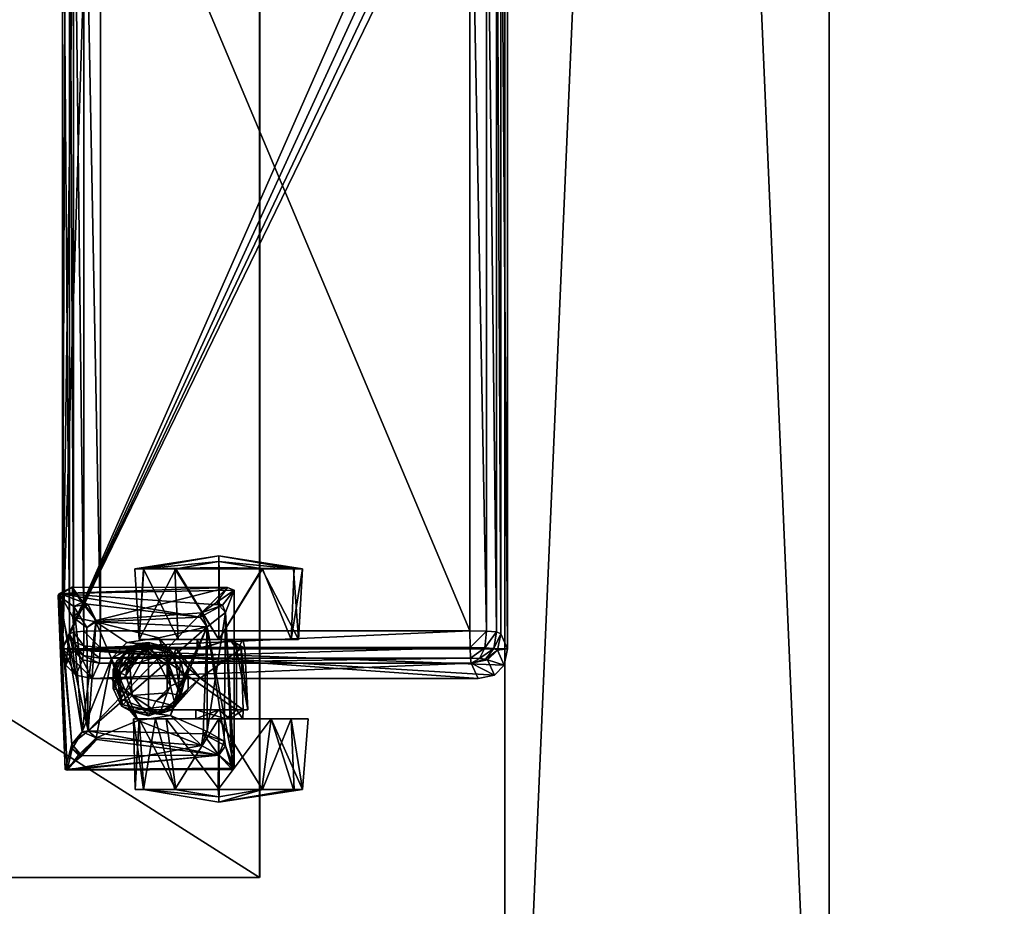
# Model space of a CAD drawing. Header units: inches. Extents: x 491 to 729, y -143 to 65.
# Tile 246 of 256: x 619.45 to 627.82, y -28.81 to -21.28. Entities that reach past the tile are written whole.
import ezdxf

# ---------------------------------------------------------------- set-up
doc = ezdxf.new("R2010")
doc.units = ezdxf.units.IN
doc.header["$MEASUREMENT"] = 0
doc.layers.add('A-FURN', color=7, linetype='Continuous')
for name, color, linetype, true_color in [('CET color Grey2', 7, 'Continuous', 0x060606), ('CET color Grey23', 7, 'Continuous', 0x393c39), ('CET color Grey30', 7, 'Continuous', 0x594d3d), ('CET color Grey8', 7, 'Continuous', 0x161614), ('CET color tan', 7, 'Continuous', 0xd4b38d)]:
    doc.layers.add(name, color=color, linetype=linetype, true_color=true_color)

# ---------------------------------------------------------------- blocks, each defined once
blk = doc.blocks.new('*C88')
at = {"layer": 'CET color Grey2', "linetype": 'Continuous'}
mesh = blk.add_polyface(dxfattribs=at)
corners = [(9.9769, 18.9769, 1.2067), (9.3769, 19.002, 1.1254), (9.3769, 18.7336, 1.3965), (9.3665, 18.362, 0.0325), (9.3769, 18.7274, 0.12), (9.9769, 18.362, 0), (9.266, 18.362, 0.76), (9.3769, 18.9985, 0.3884), (9.9769, 19.0392, 0.415), (9.3769, 19.0748, 0.9473), (10.5751, 18.6088, 0.6016), (10.0531, 18.5848, 0.5685), (10.0531, 18.5517, 0.9754), (9.9769, 18.362, 1.52), (9.9769, 18.5677, 0.76), (9.3136, 18.362, 1.3041), (9.9769, 18.4829, 0.9264), (9.5582, 18.493, 1.6849), (9.7475, 18.4182, 1.7674), (11.07, 18.493, 1.7674), (9.7475, 18.4182, 1.6849), (9.9769, 18.4554, 0.5767), (9.3769, 18.3656, 1.497), (10.0531, 18.5284, 0.8809), (10.0531, 18.5129, 0.5319), (10.0531, 18.2166, 0.6146), (9.8702, 18.2648, 1.7674), (10.0531, 18.1788, 0.8533), (10.3047, 18.2053, 0.9896), (10.5751, 18.5692, 0.9647), (9.5348, 18.4367, 1.7674), (9.6624, 18.3426, 1.7674), (9.6869, 18.3931, 1.6849), (10.5751, 18.5129, 0.5319), (10.0531, 18.0016, 1.0237)]
mesh.append_faces([[corners[k] for k in face] for face in [(0, 1, 2, 0), (3, 4, 5, 3), (6, 7, 3, 6), (8, 9, 0, 8), (10, 11, 12, 10), (0, 2, 13, 0), (8, 7, 9, 8), (6, 9, 7, 6), (2, 1, 15, 2), (17, 18, 19, 17), (20, 17, 19, 20), (5, 4, 8, 5), (22, 13, 2, 22), (2, 15, 22, 2), (11, 14, 23, 11), (21, 24, 25, 21), (1, 6, 15, 1), (7, 8, 4, 7), (7, 4, 3, 7), (23, 16, 27, 23), (16, 23, 14, 16), (12, 28, 29, 12), (30, 31, 17, 30), (14, 11, 21, 14), (20, 18, 32, 20), (6, 1, 9, 6), (9, 1, 0, 9), (24, 10, 33, 24), (21, 11, 24, 21), (11, 10, 24, 11), (31, 32, 18, 31), (17, 31, 18, 17)]])
mesh.append_faces([[corners[k] for k in face] for face in [(0, 14, 8, 0), (13, 16, 0, 13), (8, 21, 5, 8)]], dxfattribs={"vtx0": -1, "vtx1": -1, "vtx3": -1})
mesh.append_faces([[corners[k] for k in face] for face in [(0, 16, 14, 0), (8, 14, 21, 8), (23, 34, 12, 23)]], dxfattribs={"vtx0": -1, "vtx2": -1, "vtx3": -1})
mesh.append_faces([[corners[k] for k in face] for face in [(20, 26, 18, 20), (32, 17, 20, 32)]], dxfattribs={"vtx0": -1, "vtx3": -1})
mesh.append_faces([[corners[k] for k in face] for face in [(12, 11, 23, 12)]], dxfattribs={"vtx2": -1})
mesh = blk.add_polyface(dxfattribs=at)
corners = [(11.2513, 18.7342, 0.1239), (10.6513, 18.9769, 0.3133), (11.2513, 19.0024, 0.3952), (11.2513, 18.9981, 1.1322), (10.6513, 18.8087, 1.3748), (11.2513, 18.7268, 1.4004), (11.3592, 18.362, 0.8967), (11.2513, 19.075, 0.5734), (11.2513, 19.0728, 0.9549), (10.6513, 19.122, 0.76), (10.5751, 18.6088, 0.6016), (10.0531, 18.5517, 0.9754), (10.5751, 18.5692, 0.9647), (10.6513, 18.362, 0), (10.6513, 18.5677, 0.76), (10.6513, 18.4256, 0.5644), (11.07, 18.493, 1.7674), (9.7475, 18.4182, 1.7674), (9.8702, 18.2648, 1.7674), (11.2513, 18.3577, 1.497), (11.3146, 18.362, 1.3041), (10.6513, 18.4554, 0.9432), (10.5751, 18.362, 0.9656), (10.5751, 18.5129, 0.5319), (10.8419, 18.4088, 1.6849), (11.0807, 18.4755, 1.6849), (10.9611, 18.3622, 1.6849), (9.7475, 18.4182, 1.6849), (10.8807, 18.4182, 1.7674), (10.9611, 18.3622, 1.7674), (11.2513, 18.3663, 0.023), (10.5751, 18.1664, 0.6964), (10.6513, 18.362, 1.52), (10.6513, 18.2985, 0.9556)]
mesh.append_faces([[corners[k] for k in face] for face in [(0, 1, 2, 0), (3, 4, 5, 3), (6, 0, 7, 6), (4, 8, 9, 4), (10, 11, 12, 10), (1, 0, 13, 1), (6, 3, 5, 6), (6, 7, 3, 6), (7, 9, 8, 7), (19, 20, 5, 19), (19, 5, 4, 19), (21, 12, 22, 21), (12, 14, 23, 12), (30, 13, 0, 30), (6, 30, 0, 6), (26, 29, 28, 26), (15, 31, 23, 15), (15, 23, 14, 15), (9, 7, 1, 9), (32, 19, 4, 32), (16, 25, 27, 16), (12, 21, 14, 12), (7, 8, 3, 7), (3, 8, 4, 3), (5, 20, 6, 5), (12, 23, 10, 12), (26, 28, 24, 26), (21, 22, 33, 21), (0, 2, 7, 0), (7, 2, 1, 7)]])
mesh.append_faces([[corners[k] for k in face] for face in [(18, 28, 16, 18)]], dxfattribs={"vtx0": -1, "vtx1": -1, "vtx2": -1, "vtx3": -1})
mesh.append_faces([[corners[k] for k in face] for face in [(14, 1, 15, 14), (24, 25, 26, 24), (21, 4, 14, 21)]], dxfattribs={"vtx0": -1, "vtx1": -1, "vtx3": -1})
mesh.append_faces([[corners[k] for k in face] for face in [(14, 4, 9, 14), (15, 1, 13, 15), (24, 27, 25, 24), (16, 28, 29, 16), (14, 9, 1, 14), (21, 32, 4, 21)]], dxfattribs={"vtx0": -1, "vtx2": -1, "vtx3": -1})
mesh.append_faces([[corners[k] for k in face] for face in [(16, 17, 18, 16)]], dxfattribs={"vtx2": -1})
mesh = blk.add_polyface(dxfattribs=at)
corners = [(10.6513, 18.4256, 0.5644), (10.6513, 17.9153, 0.1451), (10.6513, 18.1664, 0.6964), (11.2513, 17.9898, 1.3961), (10.6513, 18.362, 1.52), (10.6513, 17.8246, 1.2974), (10.5751, 18.1664, 0.6964), (10.5751, 17.9136, 0.5604), (10.5751, 18.5129, 0.5319), (10.3954, 18.0161, 1.5753), (9.8702, 18.2648, 1.6849), (10.6241, 17.9519, 1.6674), (10.5751, 17.7659, 0.5305), (10.0531, 17.7659, 0.5306), (11.3592, 18.362, 0.8967), (11.2513, 17.7259, 0.3878), (11.2513, 18.3663, 0.023), (11.2513, 18.3577, 1.497), (11.2513, 17.7216, 1.1247), (11.2513, 17.9972, 0.1196), (10.758, 18.2648, 1.6849), (9.7475, 18.4182, 1.6849), (10.8419, 18.4088, 1.6849), (10.8807, 18.4182, 1.7674), (9.8702, 18.2648, 1.7674), (10.7789, 18.2307, 1.7674), (10.6513, 18.2985, 0.9556), (11.3146, 18.362, 1.3041), (10.5751, 17.9626, 1.0544), (10.5751, 18.362, 0.9656), (10.5349, 17.9867, 1.5522), (10.3141, 18.0782, 1.4512), (10.3141, 18.0782, 1.5522), (11.07, 18.493, 1.7674), (10.9611, 18.3622, 1.7674), (11.0807, 17.0563, 1.7674), (10.4544, 18.0413, 1.3655), (10.3967, 18.1032, 1.0279), (10.217, 18.0993, 1.0279), (10.6513, 18.4554, 0.9432), (10.5751, 18.5692, 0.9647), (10.8783, 18.215, 1.6849), (10.5426, 17.9944, 1.4661), (10.3047, 18.2053, 0.9896), (10.9611, 18.3622, 1.6849), (11.0807, 18.4755, 1.6849), (11.0886, 17.0752, 1.6849), (10.6513, 18.362, 0)]
mesh.append_faces([[corners[k] for k in face] for face in [(3, 4, 5, 3), (9, 10, 11, 9), (8, 12, 13, 8), (14, 15, 16, 14), (17, 4, 3, 17), (14, 18, 15, 14), (16, 19, 1, 16), (27, 17, 3, 27), (30, 31, 32, 30), (36, 37, 38, 36), (20, 11, 10, 20), (41, 11, 20, 41), (3, 18, 27, 3), (41, 25, 34, 41), (42, 31, 30, 42), (37, 28, 43, 37), (37, 36, 28, 37), (40, 43, 28, 40), (34, 44, 41, 34), (45, 33, 46, 45), (22, 25, 20, 22), (25, 41, 20, 25), (2, 6, 0, 2), (2, 29, 6, 2), (47, 16, 1, 47), (30, 32, 9, 30), (18, 14, 27, 18), (25, 22, 23, 25), (26, 29, 2, 26)]])
mesh.append_faces([[corners[k] for k in face] for face in [(0, 1, 2, 0), (6, 7, 8, 6), (20, 21, 22, 20), (23, 24, 25, 23), (2, 5, 26, 2), (33, 34, 35, 33), (26, 4, 39, 26)]], dxfattribs={"vtx0": -1, "vtx1": -1, "vtx3": -1})
mesh.append_faces([[corners[k] for k in face] for face in [(26, 5, 4, 26), (28, 6, 29, 28), (0, 47, 1, 0)]], dxfattribs={"vtx0": -1, "vtx2": -1, "vtx3": -1})
mesh.append_faces([[corners[k] for k in face] for face in [(28, 29, 40, 28), (8, 7, 12, 8)]], dxfattribs={"vtx0": -1, "vtx3": -1})
mesh = blk.add_polyface(dxfattribs=at)
corners = [(10.3047, 18.2053, 0.9896), (10.217, 18.0993, 1.0279), (10.3967, 18.1032, 1.0279), (9.3769, 17.9905, 0.1235), (9.9769, 18.362, 0), (9.9769, 18.017, 0.0828), (10.0531, 18.0016, 1.0237), (10.0531, 18.2166, 0.6146), (10.0531, 17.9136, 0.5604), (10.0531, 18.5517, 0.9754), (10.5751, 18.5129, 0.5319), (10.0531, 17.7659, 0.5306), (10.0531, 18.5129, 0.5319), (9.3769, 17.722, 0.3945), (9.266, 18.362, 0.76), (9.3665, 18.362, 0.0325), (9.9769, 18.4554, 0.5767), (9.9769, 18.1788, 0.6666), (9.9769, 18.362, 1.52), (9.3769, 17.9966, 1.4), (9.9769, 17.6849, 1.105), (9.3769, 18.3656, 1.497), (9.9769, 18.2166, 0.9054), (9.9769, 18.4829, 0.9264), (10.0531, 18.1788, 0.8533), (10.0531, 18.5284, 0.8809), (10.0956, 17.9844, 1.3655), (10.4544, 18.0413, 1.3655), (9.3769, 17.6492, 0.5726), (9.3769, 17.7255, 1.1315), (9.3136, 18.362, 1.3041), (9.8702, 18.2648, 1.6849), (9.8277, 17.3169, 1.6849), (9.7888, 18.2056, 1.6849), (10.758, 18.2648, 1.6849), (9.7475, 18.4182, 1.6849), (10.3141, 18.0782, 1.4512), (10.0437, 17.9221, 1.4512), (10.158, 18.0364, 1.5522), (9.6869, 18.3931, 1.6849), (9.587, 17.01, 1.6849), (9.5582, 18.493, 1.6849), (9.5348, 18.4367, 1.7674), (9.7499, 18.215, 1.7674), (9.6624, 18.3426, 1.7674), (9.8702, 18.2648, 1.7674), (10.3141, 18.0782, 1.5522), (10.3954, 18.0161, 1.5753)]
mesh.append_faces([[corners[k] for k in face] for face in [(0, 1, 2, 0), (3, 4, 5, 3), (9, 6, 0, 9), (10, 11, 12, 10), (13, 14, 15, 13), (18, 19, 20, 18), (21, 19, 18, 21), (1, 26, 27, 1), (14, 28, 29, 14), (30, 19, 21, 30), (36, 37, 38, 36), (15, 4, 3, 15), (3, 13, 15, 3), (14, 29, 30, 14), (43, 39, 44, 43), (33, 45, 31, 33), (42, 41, 40, 42), (46, 38, 47, 46), (38, 46, 36, 38), (14, 13, 28, 14), (33, 39, 43, 33), (33, 43, 45, 33), (26, 1, 6, 26), (6, 1, 0, 6), (24, 23, 22, 24), (24, 22, 17, 24), (17, 7, 24, 17), (16, 7, 17, 16)]])
mesh.append_faces([[corners[k] for k in face] for face in [(6, 7, 8, 6), (12, 8, 7, 12), (24, 6, 25, 24), (4, 16, 5, 4)]], dxfattribs={"vtx0": -1, "vtx1": -1, "vtx3": -1})
mesh.append_faces([[corners[k] for k in face] for face in [(5, 16, 17, 5), (18, 22, 23, 18), (39, 40, 41, 39), (6, 24, 7, 6)]], dxfattribs={"vtx0": -1, "vtx2": -1, "vtx3": -1})
mesh.append_faces([[corners[k] for k in face] for face in [(42, 43, 44, 42), (8, 12, 11, 8)]], dxfattribs={"vtx0": -1, "vtx3": -1})
mesh.append_faces([[corners[k] for k in face] for face in [(31, 32, 33, 31)]], dxfattribs={"vtx1": -1})
mesh.append_faces([[corners[k] for k in face] for face in [(34, 31, 35, 34), (35, 31, 45, 35)]], dxfattribs={"vtx2": -1})
mesh = blk.add_polyface(dxfattribs=at)
corners = [(11.2513, 17.7216, 1.1247), (10.6513, 17.6392, 0.9948), (11.2513, 17.6513, 0.5651), (10.6648, 17.6783, 1.6674), (10.5001, 17.5799, 1.5753), (10.5845, 17.6098, 1.5522), (10.6513, 17.6849, 0.415), (10.8783, 18.215, 1.6849), (10.813, 17.322, 1.6849), (10.7549, 17.254, 1.7674), (10.9611, 18.3622, 1.7674), (10.7789, 18.2307, 1.7674), (10.826, 17.3252, 1.7674), (10.9663, 17.1993, 1.7674), (11.0886, 17.0752, 1.6849), (10.6513, 18.1664, 0.6964), (10.9611, 18.3622, 1.6849), (11.0807, 18.4755, 1.6849), (11.2513, 17.9972, 0.1196), (10.6513, 17.9153, 0.1451), (10.6264, 17.7659, 1.4512), (10.5426, 17.9944, 1.4661), (10.6264, 17.7659, 1.5522), (11.0807, 17.0563, 1.7674), (10.8674, 17.1147, 1.7674), (9.6045, 16.9993, 1.7674), (10.9611, 17.1697, 1.6849), (10.9072, 17.1179, 1.6849), (9.587, 17.01, 1.6849), (11.2513, 17.7259, 0.3878), (11.2513, 18.3663, 0.023), (10.6513, 17.8246, 1.2974), (11.2513, 17.9898, 1.3961), (11.07, 18.493, 1.7674), (10.7631, 17.2018, 1.6849), (10.6241, 17.9519, 1.6674), (10.1386, 17.4499, 1.6674)]
mesh.append_faces([[corners[k] for k in face] for face in [(0, 1, 2, 0), (3, 4, 5, 3), (2, 1, 6, 2), (3, 7, 8, 3), (18, 6, 19, 18), (20, 21, 22, 20), (8, 26, 13, 8), (29, 6, 18, 29), (29, 18, 30, 29), (31, 0, 32, 31), (14, 23, 28, 14), (14, 33, 23, 14), (24, 34, 9, 24), (8, 13, 12, 8), (13, 26, 27, 13), (0, 2, 29, 0), (29, 2, 6, 29), (35, 7, 3, 35), (5, 35, 3, 5), (8, 9, 34, 8), (34, 36, 8, 34), (27, 34, 24, 27), (27, 24, 13, 27), (1, 0, 31, 1), (8, 12, 9, 8), (5, 20, 22, 5)]])
mesh.append_faces([[corners[k] for k in face] for face in [(10, 13, 23, 10)]], dxfattribs={"vtx0": -1, "vtx1": -1, "vtx2": -1, "vtx3": -1})
mesh.append_faces([[corners[k] for k in face] for face in [(14, 16, 17, 14), (26, 14, 27, 26), (8, 14, 26, 8), (16, 14, 7, 16)]], dxfattribs={"vtx0": -1, "vtx1": -1, "vtx3": -1})
mesh.append_faces([[corners[k] for k in face] for face in [(9, 10, 11, 9), (10, 12, 13, 10), (15, 6, 1, 15), (15, 19, 6, 15), (24, 25, 23, 24), (27, 14, 28, 27), (23, 13, 24, 23), (15, 1, 31, 15), (10, 9, 12, 10)]], dxfattribs={"vtx0": -1, "vtx2": -1, "vtx3": -1})
mesh.append_faces([[corners[k] for k in face] for face in [(8, 7, 14, 8)]], dxfattribs={"vtx1": -1, "vtx2": -1})
mesh = blk.add_polyface(dxfattribs=at)
corners = [(9.7499, 18.215, 1.7674), (9.8152, 17.322, 1.7674), (10.7549, 17.254, 1.7674), (9.9634, 17.8536, 1.6674), (9.8702, 18.2648, 1.6849), (10.3954, 18.0161, 1.5753), (9.8277, 17.3169, 1.6849), (9.9769, 17.6849, 1.105), (9.9769, 18.2166, 0.9054), (9.9769, 18.362, 1.52), (9.9769, 18.017, 0.0828), (9.3769, 17.722, 0.3945), (9.3769, 17.9905, 0.1235), (10.0437, 17.9221, 1.4512), (10.0018, 17.7659, 1.4512), (10.0437, 17.9221, 1.5522), (10.1279, 17.8264, 1.4281), (10.1991, 17.6076, 1.3655), (10.0202, 17.6704, 1.3655), (10.0531, 18.0016, 1.0237), (10.0531, 17.9136, 0.5604), (9.9769, 17.6849, 0.415), (9.3769, 17.7255, 1.1315), (9.3769, 17.6492, 0.5726), (9.8702, 18.2648, 1.7674), (10.0531, 17.7659, 0.5306), (10.5751, 17.7659, 0.5305), (10.4849, 17.5308, 0.5487), (9.5348, 18.4367, 1.7674), (10.0125, 17.6851, 1.5522), (10.0041, 17.58, 1.6674), (10.158, 18.0364, 1.5522), (9.7888, 18.2056, 1.6849), (9.587, 17.01, 1.6849), (9.6869, 18.3931, 1.6849), (10.0956, 17.9844, 1.3655), (9.9769, 18.1788, 0.6666), (10.3746, 17.9521, 1.4281), (10.199, 17.9243, 1.3655), (9.3769, 17.9966, 1.4), (9.3136, 18.362, 1.3041), (10.3141, 18.0782, 1.4512), (10.2835, 17.5726, 1.4281), (10.0437, 17.6098, 1.4512), (10.4544, 18.0413, 1.3655), (9.5332, 17.1156, 1.7674)]
mesh.append_faces([[corners[k] for k in face] for face in [(3, 4, 5, 3), (3, 6, 4, 3), (10, 11, 12, 10), (13, 14, 15, 13), (14, 16, 17, 14), (18, 19, 20, 18), (21, 22, 23, 21), (25, 26, 27, 25), (15, 14, 29, 15), (7, 22, 21, 7), (15, 30, 3, 15), (3, 5, 31, 3), (16, 18, 17, 16), (35, 19, 18, 35), (30, 15, 29, 30), (13, 37, 16, 13), (13, 16, 14, 13), (15, 3, 31, 15), (31, 13, 15, 31), (16, 35, 18, 16), (37, 38, 16, 37), (22, 7, 39, 22), (22, 39, 40, 22), (41, 37, 13, 41), (21, 11, 10, 21), (14, 17, 42, 14), (23, 11, 21, 23), (14, 43, 29, 14), (14, 42, 43, 14), (38, 35, 16, 38), (28, 33, 45, 28), (18, 20, 25, 18)]])
mesh.append_faces([[corners[k] for k in face] for face in [(0, 1, 2, 0), (1, 0, 28, 1)]], dxfattribs={"vtx0": -1, "vtx1": -1, "vtx2": -1, "vtx3": -1})
mesh.append_faces([[corners[k] for k in face] for face in [(7, 8, 9, 7), (21, 8, 7, 21), (32, 33, 34, 32), (10, 36, 21, 10)]], dxfattribs={"vtx0": -1, "vtx1": -1, "vtx3": -1})
mesh.append_faces([[corners[k] for k in face] for face in [(2, 24, 0, 2), (21, 36, 8, 21)]], dxfattribs={"vtx0": -1, "vtx2": -1, "vtx3": -1})
mesh.append_faces([[corners[k] for k in face] for face in [(38, 44, 35, 38)]], dxfattribs={"vtx0": -1, "vtx3": -1})
mesh = blk.add_polyface(dxfattribs=at)
corners = [(10.1386, 17.4499, 1.6674), (10.7631, 17.2018, 1.6849), (9.8277, 17.3169, 1.6849), (10.0041, 17.58, 1.6674), (9.9634, 17.8536, 1.6674), (10.0202, 17.6704, 1.3655), (10.0777, 17.5703, 0.5767), (10.3141, 17.4569, 1.3655), (10.3505, 17.4776, 0.5487), (9.7863, 17.123, 1.6849), (9.6971, 17.13, 1.7674), (10.7549, 17.254, 1.7674), (9.8744, 17.2406, 1.7674), (9.6782, 17.2496, 1.6849), (9.7888, 18.2056, 1.6849), (9.8152, 17.322, 1.7674), (9.5348, 18.4367, 1.7674), (9.5332, 17.1156, 1.7674), (9.6045, 16.9993, 1.7674), (10.8674, 17.1147, 1.7674), (10.158, 17.4955, 1.5522), (10.2333, 17.4643, 1.4512), (10.3141, 17.5029, 1.5753), (10.0437, 17.6098, 1.4512), (9.587, 17.01, 1.6849), (9.6619, 17.1993, 1.7674), (10.0531, 17.7659, 0.5306), (10.2175, 17.5218, 0.5324), (10.0125, 17.6851, 1.5522), (10.2835, 17.5726, 1.4281), (10.1991, 17.6076, 1.3655), (10.4849, 17.5308, 0.5487), (10.5001, 17.5799, 1.5753), (11.0807, 17.0563, 1.7674), (10.3949, 17.4643, 1.4512)]
mesh.append_faces([[corners[k] for k in face] for face in [(0, 1, 2, 0), (3, 2, 4, 3), (5, 6, 7, 5), (8, 7, 6, 8), (20, 21, 22, 20), (23, 21, 20, 23), (6, 5, 26, 6), (26, 27, 6, 26), (0, 28, 22, 0), (23, 29, 21, 23), (12, 9, 10, 12), (26, 31, 27, 26), (9, 12, 2, 9), (2, 15, 13, 2), (25, 13, 15, 25), (13, 10, 9, 13), (0, 22, 32, 0), (18, 24, 33, 18), (28, 20, 22, 28), (28, 23, 20, 28), (28, 0, 3, 28), (2, 3, 0, 2), (2, 12, 15, 2), (24, 18, 17, 24), (27, 8, 6, 27), (21, 34, 22, 21), (13, 25, 10, 13)]])
mesh.append_faces([[corners[k] for k in face] for face in [(9, 1, 24, 9), (14, 13, 24, 14), (11, 10, 18, 11)]], dxfattribs={"vtx0": -1, "vtx1": -1, "vtx2": -1, "vtx3": -1})
mesh.append_faces([[corners[k] for k in face] for face in [(10, 11, 12, 10), (13, 14, 2, 13), (9, 24, 13, 9), (18, 10, 17, 18)]], dxfattribs={"vtx0": -1, "vtx1": -1, "vtx3": -1})
mesh.append_faces([[corners[k] for k in face] for face in [(15, 16, 17, 15), (18, 19, 11, 18), (17, 25, 15, 17), (11, 15, 12, 11), (17, 10, 25, 17)]], dxfattribs={"vtx0": -1, "vtx2": -1, "vtx3": -1})
mesh.append_faces([[corners[k] for k in face] for face in [(2, 1, 9, 2)]], dxfattribs={"vtx1": -1})
mesh.append_faces([[corners[k] for k in face] for face in [(30, 5, 7, 30)]], dxfattribs={"vtx2": -1})
mesh = blk.add_polyface(dxfattribs=at)
corners = [(10.3505, 17.4776, 0.5487), (10.5326, 17.5474, 1.3655), (10.3141, 17.4569, 1.3655), (10.6648, 17.6783, 1.6674), (10.813, 17.322, 1.6849), (10.1386, 17.4499, 1.6674), (10.7549, 17.254, 1.7674), (10.7789, 18.2307, 1.7674), (9.8702, 18.2648, 1.7674), (10.4292, 17.9243, 1.3655), (10.4544, 18.0413, 1.3655), (10.199, 17.9243, 1.3655), (10.5751, 17.9626, 1.0544), (10.608, 17.8614, 1.3655), (10.5751, 17.9136, 0.5604), (10.3746, 17.9521, 1.4281), (10.5001, 17.5799, 1.5753), (10.9072, 17.1179, 1.6849), (9.587, 17.01, 1.6849), (10.7631, 17.2018, 1.6849), (10.5426, 17.5374, 1.4661), (10.5845, 17.6098, 1.5522), (10.5003, 17.8264, 1.4281), (10.5426, 17.9944, 1.4661), (10.4849, 17.5308, 0.5487), (10.5751, 17.7659, 0.5305), (10.5751, 18.1664, 0.6964), (10.3949, 17.4643, 1.4512), (10.3141, 17.5029, 1.5753), (10.6241, 17.9519, 1.6674), (10.5349, 17.9867, 1.5522), (10.2835, 17.5726, 1.4281), (10.4525, 17.6275, 1.3655), (10.4525, 17.6275, 1.4281), (10.6264, 17.7659, 1.4512), (10.1991, 17.6076, 1.3655), (10.6264, 17.7659, 1.5522), (10.3141, 18.0782, 1.4512), (10.3954, 18.0161, 1.5753), (10.2175, 17.5218, 0.5324), (10.2333, 17.4643, 1.4512)]
mesh.append_faces([[corners[k] for k in face] for face in [(0, 1, 2, 0), (3, 4, 5, 3), (12, 13, 14, 12), (11, 15, 9, 11), (3, 5, 16, 3), (20, 21, 16, 20), (22, 15, 23, 22), (24, 25, 1, 24), (27, 20, 28, 27), (13, 12, 10, 13), (29, 21, 30, 29), (25, 13, 1, 25), (31, 32, 33, 31), (27, 33, 20, 27), (20, 34, 21, 20), (31, 33, 27, 31), (33, 32, 22, 33), (22, 23, 34, 22), (36, 23, 30, 36), (24, 1, 0, 24), (28, 20, 16, 28), (15, 37, 23, 15), (33, 22, 34, 33), (33, 34, 20, 33), (31, 35, 32, 31), (13, 25, 14, 13), (29, 30, 38, 29), (39, 24, 0, 39), (27, 40, 31, 27), (22, 9, 15, 22), (32, 9, 22, 32), (21, 36, 30, 21)]])
mesh.append_faces([[corners[k] for k in face] for face in [(6, 7, 8, 6)]], dxfattribs={"vtx0": -1, "vtx1": -1, "vtx2": -1, "vtx3": -1})
mesh.append_faces([[corners[k] for k in face] for face in [(9, 10, 11, 9), (17, 18, 19, 17), (14, 26, 12, 14), (32, 13, 9, 32)]], dxfattribs={"vtx0": -1, "vtx1": -1, "vtx3": -1})
mesh.append_faces([[corners[k] for k in face] for face in [(2, 32, 35, 2), (9, 13, 10, 9), (32, 1, 13, 32), (32, 2, 1, 32)]], dxfattribs={"vtx0": -1, "vtx2": -1, "vtx3": -1})
at = {"layer": 'CET color Grey30', "linetype": 'Continuous'}
mesh = blk.add_polyface(dxfattribs=at)
corners = [(0, 18.712, 1.795), (12, 18.712, 1.795), (12, 18.712, 19.497), (0, 18.712, 19.497)]
mesh.append_faces([[corners[k] for k in face] for face in [(0, 2, 3, 0), (1, 3, 2, 1)]], dxfattribs={"vtx0": -1, "vtx3": -1})
mesh.append_faces([[corners[k] for k in face] for face in [(0, 1, 2, 0), (1, 0, 3, 1)]], dxfattribs={"vtx2": -1})
mesh = blk.add_polyface(dxfattribs=at)
corners = [(12, 18.707, 19.497), (0, 18.707, 19.497), (0, 18.707, 20.122), (12, 18.707, 20.122), (0, -0.168, 19.497), (0, -0.168, 20.122), (12, -0.168, 19.497), (12, -0.168, 20.122)]
mesh.append_faces([[corners[k] for k in face] for face in [(0, 2, 3, 0), (1, 5, 2, 1), (1, 6, 4, 1), (5, 3, 2, 5), (4, 7, 5, 4), (6, 3, 7, 6)]], dxfattribs={"vtx0": -1, "vtx3": -1})
mesh.append_faces([[corners[k] for k in face] for face in [(0, 1, 2, 0), (1, 4, 5, 1), (1, 0, 6, 1), (5, 7, 3, 5), (4, 6, 7, 4), (6, 0, 3, 6)]], dxfattribs={"vtx2": -1})
mesh = blk.add_polyface(dxfattribs=at)
corners = [(11.999, 18.707, 1.795), (12, 0.707, 1.795), (11.999, 0.707, 1.795), (11.999, 0.707, 19.497), (12, 0.707, 19.497), (12, 18.707, 19.497)]
mesh.append_faces([[corners[k] for k in face] for face in [(0, 1, 2, 0), (3, 4, 5, 3), (1, 0, 5, 1), (1, 5, 4, 1), (0, 2, 3, 0), (0, 3, 5, 0)]])
mesh.append_faces([[corners[k] for k in face] for face in [(2, 4, 3, 2)]], dxfattribs={"vtx0": -1, "vtx3": -1})
mesh.append_faces([[corners[k] for k in face] for face in [(2, 1, 4, 2)]], dxfattribs={"vtx2": -1})
blk = doc.blocks.new('*C86')
at = {"layer": 'A-FURN', "linetype": 'Continuous', "rotation": 269.999999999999}
blk.add_blockref('*C88', (602.782, -16.5672, 0), dxfattribs=at)
blk = doc.blocks.new('*C37')
at = {"layer": 'CET color Grey23', "linetype": 'Continuous'}
mesh = blk.add_polyface(dxfattribs=at)
corners = [(31.85, 4.648, 37.414), (-31.85, 4.648, 37.414), (-31.85, 4.648, 39.146), (31.85, 4.648, 39.146), (-31.85, 1.892, 37.414), (-31.85, 1.892, 39.146), (31.85, 1.892, 37.414), (31.85, 1.892, 39.146)]
mesh.append_faces([[corners[k] for k in face] for face in [(0, 2, 3, 0), (1, 5, 2, 1), (1, 6, 4, 1), (5, 3, 2, 5), (4, 7, 5, 4), (6, 3, 7, 6)]], dxfattribs={"vtx0": -1, "vtx3": -1})
mesh.append_faces([[corners[k] for k in face] for face in [(0, 1, 2, 0), (1, 4, 5, 1), (1, 0, 6, 1), (5, 7, 3, 5), (4, 6, 7, 4), (6, 0, 3, 6)]], dxfattribs={"vtx2": -1})
at = {"layer": 'CET color Grey8', "linetype": 'Continuous'}
mesh = blk.add_polyface(dxfattribs=at)
corners = [(16.368, -1.5436, 37.737), (16.368, 1.5955, 37.737), (23.828, 1.5955, 37.737), (23.828, -1.5436, 37.737), (16.214, -1.864, 39.233), (16.3436, -1.8054, 37.9867), (23.8524, -1.8054, 37.9867), (23.982, -1.864, 39.233), (24.232, -1.614, 39.233), (24.1036, -1.555, 37.9857), (24.1036, 1.607, 37.9857), (24.232, 1.666, 39.233), (23.982, 1.916, 39.233), (23.8524, 1.8573, 37.9867), (16.3436, 1.8573, 37.9867), (16.214, 1.916, 39.233), (15.964, 1.666, 39.233), (16.0924, 1.607, 37.9857), (16.0924, -1.555, 37.9857), (15.964, -1.614, 39.233), (16.1282, -1.6751, 37.9092), (16.1203, -1.6941, 37.9863), (23.9686, -1.7739, 37.9094), (23.9919, -1.7775, 37.9861), (16.2274, 1.8259, 37.9094), (16.2041, 1.8295, 37.9861), (24.0678, 1.727, 37.9092), (24.0757, 1.746, 37.9863), (16.2263, -1.5449, 37.7646), (16.2263, 1.5967, 37.7646), (16.3653, 1.7357, 37.7647), (23.83, 1.7357, 37.7648), (23.9697, 1.5968, 37.7646), (23.9697, -1.5447, 37.7646), (23.8307, -1.6838, 37.7647), (16.366, -1.6838, 37.7648), (16.0751, -1.8363, 39.233), (16.204, -1.7776, 37.9866), (24.1209, -1.8363, 39.233), (24.2042, 1.8049, 39.233), (16.0751, 1.8882, 39.233), (16.1344, -1.5487, 37.8475), (16.1329, -1.6266, 37.863), (16.2241, -1.6695, 37.7894), (16.2167, -1.7471, 37.8634), (16.3579, -1.7711, 37.8481), (23.8388, -1.7711, 37.848), (23.9176, -1.7718, 37.8633), (23.9567, -1.6849, 37.7893), (24.0383, -1.6883, 37.863), (24.0616, -1.5486, 37.8475), (24.0757, -1.6941, 37.9858), (16.3572, 1.823, 37.848), (16.2784, 1.8237, 37.8633), (16.2393, 1.7368, 37.7893), (16.1577, 1.7402, 37.863), (16.1344, 1.6005, 37.8475), (16.1203, 1.746, 37.9858), (24.0616, 1.6006, 37.8475), (24.0631, 1.6785, 37.863), (23.9719, 1.7214, 37.7894), (23.9793, 1.799, 37.8634), (23.8381, 1.823, 37.8481), (23.992, 1.8295, 37.9866), (15.9918, -1.7529, 39.233), (24.2042, -1.7529, 39.233), (24.1209, 1.8882, 39.233), (15.9918, 1.8049, 39.233)]
mesh.append_faces([[corners[k] for k in face] for face in [(18, 20, 21, 18), (6, 22, 23, 6), (14, 24, 25, 14), (10, 26, 27, 10), (0, 28, 29, 0), (0, 29, 1, 0), (1, 30, 31, 1), (1, 31, 2, 1), (2, 32, 33, 2), (2, 33, 3, 2), (3, 34, 35, 3), (3, 35, 0, 3), (4, 36, 37, 4), (4, 37, 5, 4), (6, 23, 38, 6), (6, 38, 7, 6), (10, 27, 39, 10), (10, 39, 11, 10), (14, 25, 40, 14), (14, 40, 15, 14), (18, 41, 42, 18), (41, 28, 43, 41), (41, 43, 42, 41), (28, 0, 35, 28), (28, 35, 43, 28), (18, 42, 20, 18), (42, 43, 44, 42), (42, 44, 20, 42), (43, 35, 45, 43), (43, 45, 44, 43), (20, 44, 37, 20), (20, 37, 21, 20), (44, 45, 5, 44), (44, 5, 37, 44), (6, 46, 47, 6), (46, 34, 48, 46), (46, 48, 47, 46), (34, 3, 33, 34), (34, 33, 48, 34), (6, 47, 22, 6), (47, 48, 49, 47), (47, 49, 22, 47), (48, 33, 50, 48), (48, 50, 49, 48), (22, 49, 51, 22), (22, 51, 23, 22), (49, 50, 9, 49), (49, 9, 51, 49), (14, 52, 53, 14), (52, 30, 54, 52), (52, 54, 53, 52), (30, 1, 29, 30), (30, 29, 54, 30), (14, 53, 24, 14), (53, 54, 55, 53), (53, 55, 24, 53), (54, 29, 56, 54), (54, 56, 55, 54), (24, 55, 57, 24), (24, 57, 25, 24), (55, 56, 17, 55), (55, 17, 57, 55), (10, 58, 59, 10), (58, 32, 60, 58), (58, 60, 59, 58), (32, 2, 31, 32), (32, 31, 60, 32), (10, 59, 26, 10), (59, 60, 61, 59), (59, 61, 26, 59), (60, 31, 62, 60), (60, 62, 61, 60), (26, 61, 63, 26), (26, 63, 27, 26), (61, 62, 13, 61), (61, 13, 63, 61), (28, 41, 56, 28), (28, 56, 29, 28), (41, 18, 17, 41), (41, 17, 56, 41), (30, 52, 62, 30), (30, 62, 31, 30), (52, 14, 13, 52), (52, 13, 62, 52), (58, 10, 9, 58), (58, 9, 50, 58), (34, 46, 45, 34), (34, 45, 35, 34), (46, 6, 5, 46), (46, 5, 45, 46), (36, 64, 21, 36), (36, 21, 37, 36), (64, 19, 18, 64), (64, 18, 21, 64), (23, 51, 65, 23), (23, 65, 38, 23), (51, 9, 8, 51), (51, 8, 65, 51), (27, 63, 66, 27), (27, 66, 39, 27), (63, 13, 12, 63), (63, 12, 66, 63), (25, 57, 67, 25), (25, 67, 40, 25), (57, 17, 16, 57), (57, 16, 67, 57)]])
mesh.append_faces([[corners[k] for k in face] for face in [(7, 65, 8, 7), (7, 8, 11, 7), (7, 11, 39, 7), (7, 39, 66, 7), (7, 66, 12, 7), (7, 12, 15, 7), (7, 15, 40, 7), (7, 40, 67, 7), (7, 67, 16, 7), (7, 16, 19, 7), (7, 19, 64, 7), (7, 64, 36, 7)]], dxfattribs={"vtx0": -1, "vtx2": -1, "vtx3": -1})
mesh.append_faces([[corners[k] for k in face] for face in [(0, 2, 3, 0), (4, 6, 7, 4), (8, 10, 11, 8), (12, 14, 15, 12), (16, 18, 19, 16), (32, 50, 33, 32), (7, 36, 4, 7)]], dxfattribs={"vtx0": -1, "vtx3": -1})
mesh.append_faces([[corners[k] for k in face] for face in [(0, 1, 2, 0), (4, 5, 6, 4), (8, 9, 10, 8), (12, 13, 14, 12), (16, 17, 18, 16), (32, 58, 50, 32), (7, 38, 65, 7)]], dxfattribs={"vtx2": -1})
at = {"layer": 'CET color tan', "linetype": 'Continuous'}
mesh = blk.add_polyface(dxfattribs=at)
corners = [(-35, -14.3819, 40.17), (35, -14.3819, 40.17), (35, 14.5, 40.17), (-35, 14.5, 40.17)]
mesh.append_faces([[corners[k] for k in face] for face in [(0, 2, 3, 0)]], dxfattribs={"vtx0": -1, "vtx3": -1})
mesh.append_faces([[corners[k] for k in face] for face in [(0, 1, 2, 0)]], dxfattribs={"vtx2": -1})
mesh = blk.add_polyface(dxfattribs=at)
corners = [(-35, -14.3819, 39.233), (35, 14.5, 39.233), (35, -14.3819, 39.233), (-35, 14.5, 39.233)]
mesh.append_faces([[corners[k] for k in face] for face in [(0, 1, 2, 0)]], dxfattribs={"vtx0": -1, "vtx3": -1})
mesh.append_faces([[corners[k] for k in face] for face in [(0, 3, 1, 0)]], dxfattribs={"vtx2": -1})
blk = doc.blocks.new('*C87')
at = {"layer": 'A-FURN', "linetype": 'Continuous', "rotation": 269.9999999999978}
blk.add_blockref('*C37', (621.682, -2.6428), dxfattribs=at)

msp = doc.modelspace()

# ---------------------------------------------------------------- block references
at = {"layer": 'A-FURN', "linetype": 'Continuous'}
for name in ['*C87', '*C86']:
    msp.add_blockref(name, (0, 0), dxfattribs=at)

doc.saveas('drawing.dxf')
